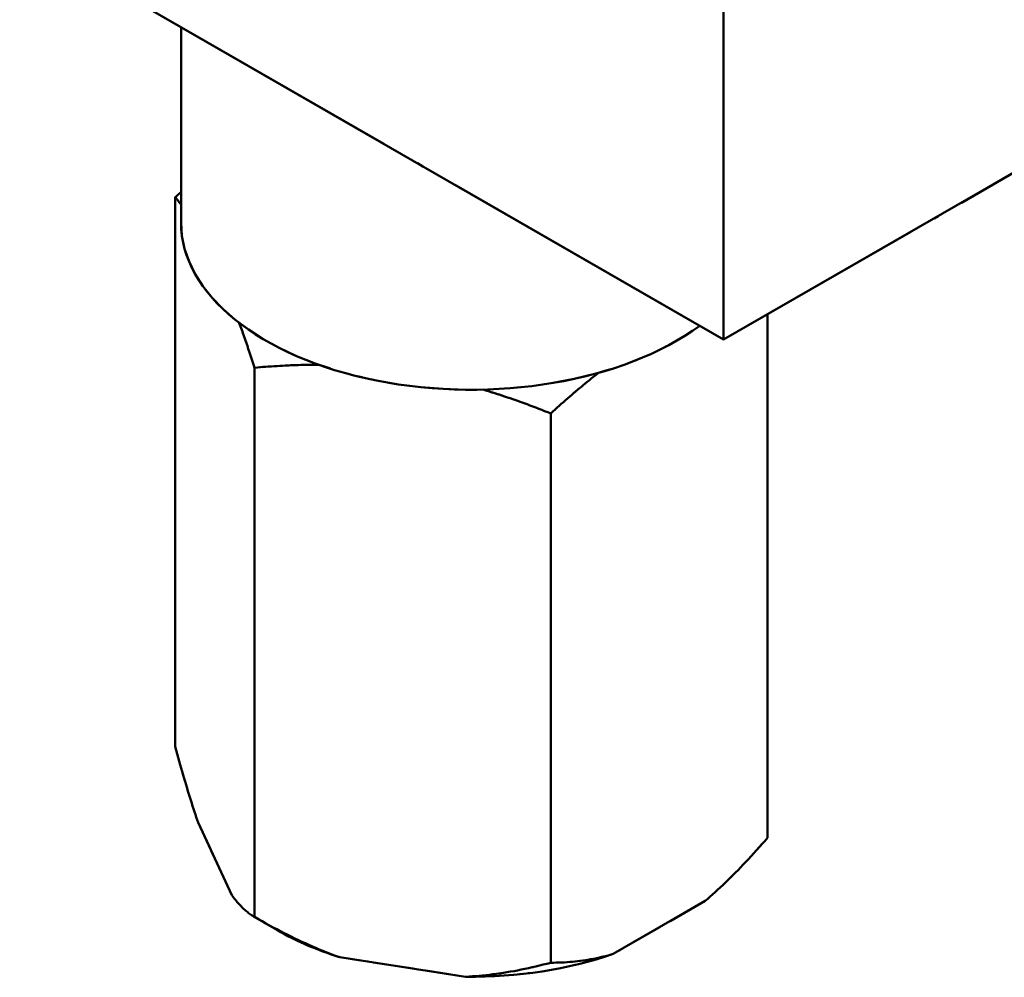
# Model space of a CAD drawing. Header units: millimetres. Extents: x 0 to 630, y 0 to 891.
# Tile 4 of 17: x 470 to 505, y 141 to 176. Entities that reach past the tile are written whole.
import ezdxf

# ---------------------------------------------------------------- set-up
doc = ezdxf.new("R2010")
doc.units = ezdxf.units.MM
doc.header["$LTSCALE"] = 3
doc.linetypes.add('LONG_DASH_DOTTED', pattern=[0.3001, 0.2362, -0.0295, 0.0049, -0.0295])
doc.layers.add('Sichtbare Kanten(DIN)', color=7, linetype='Continuous', lineweight=50)
doc.layers.add('Überlagerung [Formatvorlage Phantomlinien(DIN)]', color=179, linetype='LONG_DASH_DOTTED', lineweight=50)

msp = doc.modelspace()

# ---------------------------------------------------------------- linework, layer by layer
at = {"layer": 'Sichtbare Kanten(DIN)'}
for p, q in [((495.147, 193.678), (495.147, 164.247)), ((495.147, 164.247), (469.691, 178.906)), ((475.525, 175.546), (475.525, 168.479)), ((495.147, 164.247), (512.966, 174.508)), ((475.318, 149.529), (475.318, 169.395)), ((496.733, 146.224), (496.733, 165.16)), ((478.187, 143.363), (478.187, 163.229)), ((488.894, 141.71), (488.894, 161.577)), ((477.362, 144.154), (476.142, 146.776)), ((494.48, 143.946), (491.147, 142.027)), ((479.009, 142.886), (478.174, 143.37)), ((485.817, 141.204), (481.264, 141.907))]:
    msp.add_line(p, q, dxfattribs=at)
at = {"layer": 'Sichtbare Kanten(DIN)', "flags": 128}
for points in [[(475.318, 169.395), (475.327, 169.403), (475.335, 169.411), (475.344, 169.419), (475.353, 169.427), (475.361, 169.435), (475.37, 169.442), (475.379, 169.45), (475.387, 169.458), (475.396, 169.466), (475.405, 169.474), (475.413, 169.482), (475.422, 169.489), (475.431, 169.497), (475.439, 169.505), (475.448, 169.513), (475.457, 169.521), (475.465, 169.528), (475.474, 169.536), (475.482, 169.544), (475.491, 169.552), (475.5, 169.559), (475.508, 169.567), (475.517, 169.575), (475.525, 169.582)], [(475.525, 169.128), (475.517, 169.139), (475.508, 169.15), (475.5, 169.162), (475.491, 169.173), (475.483, 169.184), (475.474, 169.195), (475.466, 169.207), (475.457, 169.218), (475.449, 169.229), (475.44, 169.24), (475.432, 169.251), (475.423, 169.262), (475.414, 169.273), (475.406, 169.285), (475.397, 169.296), (475.388, 169.307), (475.379, 169.318), (475.371, 169.329), (475.362, 169.34), (475.353, 169.351), (475.344, 169.362), (475.336, 169.373), (475.327, 169.384), (475.318, 169.395)], [(478.187, 163.229), (478.162, 163.304), (478.138, 163.379), (478.113, 163.453), (478.089, 163.526), (478.065, 163.598), (478.041, 163.67), (478.018, 163.74), (477.994, 163.81), (477.97, 163.88), (477.947, 163.949), (477.924, 164.017), (477.901, 164.084), (477.878, 164.151), (477.855, 164.217), (477.832, 164.282), (477.81, 164.347), (477.787, 164.412), (477.765, 164.475), (477.743, 164.538), (477.72, 164.601), (477.698, 164.663), (477.676, 164.724), (477.655, 164.785), (477.633, 164.845)], [(480.503, 163.336), (480.413, 163.336), (480.322, 163.335), (480.23, 163.335), (480.139, 163.334), (480.046, 163.332), (479.953, 163.33), (479.86, 163.328), (479.766, 163.325), (479.672, 163.322), (479.577, 163.319), (479.482, 163.315), (479.386, 163.311), (479.29, 163.306), (479.193, 163.301), (479.095, 163.296), (478.997, 163.29), (478.898, 163.284), (478.799, 163.278), (478.698, 163.271), (478.598, 163.263), (478.496, 163.255), (478.394, 163.247), (478.291, 163.238), (478.187, 163.229)], [(490.622, 163.042), (490.554, 162.989), (490.486, 162.936), (490.418, 162.882), (490.35, 162.827), (490.281, 162.771), (490.212, 162.715), (490.142, 162.658), (490.072, 162.601), (490.002, 162.543), (489.932, 162.484), (489.86, 162.424), (489.789, 162.364), (489.717, 162.303), (489.645, 162.241), (489.572, 162.178), (489.499, 162.115), (489.425, 162.05), (489.351, 161.985), (489.276, 161.919), (489.201, 161.853), (489.125, 161.785), (489.049, 161.717), (488.972, 161.647), (488.894, 161.577)], [(488.894, 161.577), (488.784, 161.62), (488.675, 161.663), (488.567, 161.705), (488.46, 161.747), (488.353, 161.787), (488.247, 161.827), (488.142, 161.867), (488.038, 161.905), (487.934, 161.943), (487.831, 161.98), (487.729, 162.017), (487.627, 162.053), (487.526, 162.088), (487.426, 162.123), (487.326, 162.157), (487.227, 162.19), (487.128, 162.223), (487.03, 162.255), (486.932, 162.287), (486.835, 162.318), (486.738, 162.349), (486.642, 162.379), (486.546, 162.408), (486.451, 162.437)], [(475.318, 149.529), (475.354, 149.393), (475.391, 149.259), (475.427, 149.127), (475.463, 148.997), (475.498, 148.869), (475.534, 148.744), (475.569, 148.62), (475.604, 148.497), (475.639, 148.377), (475.673, 148.259), (475.708, 148.142), (475.742, 148.027), (475.776, 147.914), (475.81, 147.803), (475.844, 147.693), (475.877, 147.585), (475.911, 147.478), (475.944, 147.373), (475.977, 147.27), (476.011, 147.168), (476.044, 147.068), (476.077, 146.969), (476.11, 146.872), (476.142, 146.776)], [(494.48, 143.946), (494.57, 144.023), (494.66, 144.101), (494.75, 144.181), (494.84, 144.262), (494.931, 144.345), (495.021, 144.429), (495.113, 144.515), (495.204, 144.602), (495.296, 144.691), (495.388, 144.782), (495.481, 144.874), (495.574, 144.967), (495.668, 145.062), (495.762, 145.159), (495.856, 145.258), (495.951, 145.358), (496.047, 145.46), (496.143, 145.564), (496.239, 145.669), (496.337, 145.776), (496.435, 145.885), (496.533, 145.997), (496.633, 146.109), (496.733, 146.224)], [(477.362, 144.154), (477.395, 144.108), (477.428, 144.064), (477.461, 144.021), (477.494, 143.98), (477.527, 143.939), (477.561, 143.899), (477.594, 143.861), (477.627, 143.823), (477.661, 143.787), (477.695, 143.752), (477.729, 143.717), (477.763, 143.684), (477.797, 143.652), (477.831, 143.621), (477.866, 143.59), (477.901, 143.561), (477.936, 143.533), (477.971, 143.506), (478.006, 143.479), (478.042, 143.454), (478.078, 143.43), (478.114, 143.406), (478.15, 143.384), (478.187, 143.363)], [(478.187, 143.363), (478.324, 143.284), (478.459, 143.208), (478.594, 143.133), (478.728, 143.059), (478.861, 142.987), (478.993, 142.917), (479.124, 142.849), (479.255, 142.782), (479.384, 142.716), (479.513, 142.652), (479.642, 142.589), (479.77, 142.528), (479.897, 142.469), (480.023, 142.411), (480.149, 142.354), (480.275, 142.299), (480.4, 142.245), (480.524, 142.193), (480.649, 142.141), (480.772, 142.092), (480.896, 142.044), (481.019, 141.997), (481.141, 141.951), (481.264, 141.907)], [(485.817, 141.204), (485.94, 141.211), (486.062, 141.218), (486.185, 141.227), (486.309, 141.238), (486.433, 141.249), (486.557, 141.262), (486.681, 141.276), (486.806, 141.291), (486.932, 141.308), (487.058, 141.325), (487.184, 141.344), (487.312, 141.365), (487.439, 141.386), (487.568, 141.409), (487.697, 141.433), (487.827, 141.459), (487.957, 141.486), (488.088, 141.514), (488.221, 141.543), (488.353, 141.574), (488.487, 141.606), (488.622, 141.639), (488.758, 141.674), (488.894, 141.71)], [(488.894, 141.71), (488.994, 141.711), (489.094, 141.712), (489.192, 141.715), (489.29, 141.718), (489.388, 141.723), (489.484, 141.729), (489.58, 141.736), (489.676, 141.744), (489.771, 141.753), (489.865, 141.764), (489.959, 141.775), (490.053, 141.788), (490.146, 141.801), (490.239, 141.816), (490.331, 141.832), (490.423, 141.849), (490.514, 141.867), (490.606, 141.886), (490.696, 141.907), (490.787, 141.929), (490.877, 141.951), (490.967, 141.975), (491.057, 142), (491.147, 142.027)]]:
    msp.add_lwpolyline(points, dxfattribs=at)
at = {"layer": 'Sichtbare Kanten(DIN)'}
for centre, major_axis, start_param, end_param in [((486.025, 168.479), (-10.5, 0), 0, 2.475858), ((486.025, 146.895), (-9.885, 0), 0.781546, 1.068233), ((486.025, 146.895), (-9.885, 0), 1.549761, 2.115431)]:
    msp.add_ellipse(centre, major_axis=major_axis, ratio=0.575862, start_param=start_param, end_param=end_param, dxfattribs=at)
at = {"layer": 'Überlagerung [Formatvorlage Phantomlinien(DIN)]', "ltscale": 15.742684}
for p, q in [((495.147, 193.678), (495.147, 164.247)), ((495.147, 164.247), (469.691, 178.906))]:
    msp.add_line(p, q, dxfattribs=at)
at = {"layer": 'Überlagerung [Formatvorlage Phantomlinien(DIN)]', "ltscale": 3.780179}
msp.add_line((475.525, 175.546), (475.525, 168.479), dxfattribs=at)
at = {"layer": 'Überlagerung [Formatvorlage Phantomlinien(DIN)]', "ltscale": 11.019849}
msp.add_line((495.147, 164.247), (512.966, 174.508), dxfattribs=at)
at = {"layer": 'Überlagerung [Formatvorlage Phantomlinien(DIN)]', "ltscale": 10.626279}
for p, q in [((475.318, 149.529), (475.318, 169.395)), ((478.187, 143.363), (478.187, 163.229)), ((488.894, 141.71), (488.894, 161.577))]:
    msp.add_line(p, q, dxfattribs=at)
at = {"layer": 'Überlagerung [Formatvorlage Phantomlinien(DIN)]', "ltscale": 10.128358}
msp.add_line((496.733, 146.224), (496.733, 165.16), dxfattribs=at)
at = {"layer": 'Überlagerung [Formatvorlage Phantomlinien(DIN)]', "ltscale": 2.061377}
for p, q in [((477.362, 144.154), (476.142, 146.776)), ((494.48, 143.946), (491.147, 142.027)), ((485.817, 141.204), (481.264, 141.907))]:
    msp.add_line(p, q, dxfattribs=at)
at = {"layer": 'Überlagerung [Formatvorlage Phantomlinien(DIN)]', "ltscale": 0.726858}
msp.add_line((479.009, 142.886), (478.174, 143.37), dxfattribs=at)
at = {"layer": 'Überlagerung [Formatvorlage Phantomlinien(DIN)]', "ltscale": 0.133202, "flags": 128}
msp.add_lwpolyline([(475.318, 169.395), (475.327, 169.403), (475.335, 169.411), (475.344, 169.419), (475.353, 169.427), (475.361, 169.435), (475.37, 169.442), (475.379, 169.45), (475.387, 169.458), (475.396, 169.466), (475.405, 169.474), (475.413, 169.482), (475.422, 169.489), (475.431, 169.497), (475.439, 169.505), (475.448, 169.513), (475.457, 169.521), (475.465, 169.528), (475.474, 169.536), (475.482, 169.544), (475.491, 169.552), (475.5, 169.559), (475.508, 169.567), (475.517, 169.575), (475.525, 169.582)], dxfattribs=at)
at = {"layer": 'Überlagerung [Formatvorlage Phantomlinien(DIN)]', "ltscale": 0.363125, "flags": 128}
msp.add_lwpolyline([(475.525, 169.128), (475.517, 169.139), (475.508, 169.15), (475.5, 169.162), (475.491, 169.173), (475.483, 169.184), (475.474, 169.195), (475.466, 169.207), (475.457, 169.218), (475.449, 169.229), (475.44, 169.24), (475.432, 169.251), (475.423, 169.262), (475.414, 169.273), (475.406, 169.285), (475.397, 169.296), (475.388, 169.307), (475.379, 169.318), (475.371, 169.329), (475.362, 169.34), (475.353, 169.351), (475.344, 169.362), (475.336, 169.373), (475.327, 169.384), (475.318, 169.395)], dxfattribs=at)
at = {"layer": 'Überlagerung [Formatvorlage Phantomlinien(DIN)]', "ltscale": 0.963741, "flags": 128}
msp.add_lwpolyline([(478.187, 163.229), (478.162, 163.304), (478.138, 163.379), (478.113, 163.453), (478.089, 163.526), (478.065, 163.598), (478.041, 163.67), (478.018, 163.74), (477.994, 163.81), (477.97, 163.88), (477.947, 163.949), (477.924, 164.017), (477.901, 164.084), (477.878, 164.151), (477.855, 164.217), (477.832, 164.282), (477.81, 164.347), (477.787, 164.412), (477.765, 164.475), (477.743, 164.538), (477.72, 164.601), (477.698, 164.663), (477.676, 164.724), (477.655, 164.785), (477.633, 164.845)], dxfattribs=at)
at = {"layer": 'Überlagerung [Formatvorlage Phantomlinien(DIN)]', "ltscale": 1.078128, "flags": 128}
msp.add_lwpolyline([(480.503, 163.336), (480.413, 163.336), (480.322, 163.335), (480.23, 163.335), (480.139, 163.334), (480.046, 163.332), (479.953, 163.33), (479.86, 163.328), (479.766, 163.325), (479.672, 163.322), (479.577, 163.319), (479.482, 163.315), (479.386, 163.311), (479.29, 163.306), (479.193, 163.301), (479.095, 163.296), (478.997, 163.29), (478.898, 163.284), (478.799, 163.278), (478.698, 163.271), (478.598, 163.263), (478.496, 163.255), (478.394, 163.247), (478.291, 163.238), (478.187, 163.229)], dxfattribs=at)
at = {"layer": 'Überlagerung [Formatvorlage Phantomlinien(DIN)]', "ltscale": 1.097919, "flags": 128}
msp.add_lwpolyline([(490.622, 163.042), (490.554, 162.989), (490.486, 162.936), (490.418, 162.882), (490.35, 162.827), (490.281, 162.771), (490.212, 162.715), (490.142, 162.658), (490.072, 162.601), (490.002, 162.543), (489.932, 162.484), (489.86, 162.424), (489.789, 162.364), (489.717, 162.303), (489.645, 162.241), (489.572, 162.178), (489.499, 162.115), (489.425, 162.05), (489.351, 161.985), (489.276, 161.919), (489.201, 161.853), (489.125, 161.785), (489.049, 161.717), (488.972, 161.647), (488.894, 161.577)], dxfattribs=at)
at = {"layer": 'Überlagerung [Formatvorlage Phantomlinien(DIN)]', "ltscale": 1.136603, "flags": 128}
msp.add_lwpolyline([(488.894, 161.577), (488.784, 161.62), (488.675, 161.663), (488.567, 161.705), (488.46, 161.747), (488.353, 161.787), (488.247, 161.827), (488.142, 161.867), (488.038, 161.905), (487.934, 161.943), (487.831, 161.98), (487.729, 162.017), (487.627, 162.053), (487.526, 162.088), (487.426, 162.123), (487.326, 162.157), (487.227, 162.19), (487.128, 162.223), (487.03, 162.255), (486.932, 162.287), (486.835, 162.318), (486.738, 162.349), (486.642, 162.379), (486.546, 162.408), (486.451, 162.437)], dxfattribs=at)
at = {"layer": 'Überlagerung [Formatvorlage Phantomlinien(DIN)]', "ltscale": 1.491755, "flags": 128}
for points in [[(475.318, 149.529), (475.354, 149.393), (475.391, 149.259), (475.427, 149.127), (475.463, 148.997), (475.498, 148.869), (475.534, 148.744), (475.569, 148.62), (475.604, 148.497), (475.639, 148.377), (475.673, 148.259), (475.708, 148.142), (475.742, 148.027), (475.776, 147.914), (475.81, 147.803), (475.844, 147.693), (475.877, 147.585), (475.911, 147.478), (475.944, 147.373), (475.977, 147.27), (476.011, 147.168), (476.044, 147.068), (476.077, 146.969), (476.11, 146.872), (476.142, 146.776)], [(494.48, 143.946), (494.57, 144.023), (494.66, 144.101), (494.75, 144.181), (494.84, 144.262), (494.931, 144.345), (495.021, 144.429), (495.113, 144.515), (495.204, 144.602), (495.296, 144.691), (495.388, 144.782), (495.481, 144.874), (495.574, 144.967), (495.668, 145.062), (495.762, 145.159), (495.856, 145.258), (495.951, 145.358), (496.047, 145.46), (496.143, 145.564), (496.239, 145.669), (496.337, 145.776), (496.435, 145.885), (496.533, 145.997), (496.633, 146.109), (496.733, 146.224)], [(477.362, 144.154), (477.395, 144.108), (477.428, 144.064), (477.461, 144.021), (477.494, 143.98), (477.527, 143.939), (477.561, 143.899), (477.594, 143.861), (477.627, 143.823), (477.661, 143.787), (477.695, 143.752), (477.729, 143.717), (477.763, 143.684), (477.797, 143.652), (477.831, 143.621), (477.866, 143.59), (477.901, 143.561), (477.936, 143.533), (477.971, 143.506), (478.006, 143.479), (478.042, 143.454), (478.078, 143.43), (478.114, 143.406), (478.15, 143.384), (478.187, 143.363)], [(478.187, 143.363), (478.324, 143.284), (478.459, 143.208), (478.594, 143.133), (478.728, 143.059), (478.861, 142.987), (478.993, 142.917), (479.124, 142.849), (479.255, 142.782), (479.384, 142.716), (479.513, 142.652), (479.642, 142.589), (479.77, 142.528), (479.897, 142.469), (480.023, 142.411), (480.149, 142.354), (480.275, 142.299), (480.4, 142.245), (480.524, 142.193), (480.649, 142.141), (480.772, 142.092), (480.896, 142.044), (481.019, 141.997), (481.141, 141.951), (481.264, 141.907)], [(485.817, 141.204), (485.94, 141.211), (486.062, 141.218), (486.185, 141.227), (486.309, 141.238), (486.433, 141.249), (486.557, 141.262), (486.681, 141.276), (486.806, 141.291), (486.932, 141.308), (487.058, 141.325), (487.184, 141.344), (487.312, 141.365), (487.439, 141.386), (487.568, 141.409), (487.697, 141.433), (487.827, 141.459), (487.957, 141.486), (488.088, 141.514), (488.221, 141.543), (488.353, 141.574), (488.487, 141.606), (488.622, 141.639), (488.758, 141.674), (488.894, 141.71)], [(488.894, 141.71), (488.994, 141.711), (489.094, 141.712), (489.192, 141.715), (489.29, 141.718), (489.388, 141.723), (489.484, 141.729), (489.58, 141.736), (489.676, 141.744), (489.771, 141.753), (489.865, 141.764), (489.959, 141.775), (490.053, 141.788), (490.146, 141.801), (490.239, 141.816), (490.331, 141.832), (490.423, 141.849), (490.514, 141.867), (490.606, 141.886), (490.696, 141.907), (490.787, 141.929), (490.877, 141.951), (490.967, 141.975), (491.057, 142), (491.147, 142.027)]]:
    msp.add_lwpolyline(points, dxfattribs=at)
at = {"layer": 'Überlagerung [Formatvorlage Phantomlinien(DIN)]', "ltscale": 11.368163}
msp.add_ellipse((486.025, 168.479), major_axis=(-10.5, 0), ratio=0.575862, start_param=0, end_param=2.475858, dxfattribs=at)
at = {"layer": 'Überlagerung [Formatvorlage Phantomlinien(DIN)]', "ltscale": 1.239182}
msp.add_ellipse((486.025, 146.895), major_axis=(-9.885, 0), ratio=0.575862, start_param=0.781546, end_param=1.068233, dxfattribs=at)
at = {"layer": 'Überlagerung [Formatvorlage Phantomlinien(DIN)]', "ltscale": 2.445156}
msp.add_ellipse((486.025, 146.895), major_axis=(-9.885, 0), ratio=0.575862, start_param=1.549761, end_param=2.115431, dxfattribs=at)

doc.saveas('drawing.dxf')
